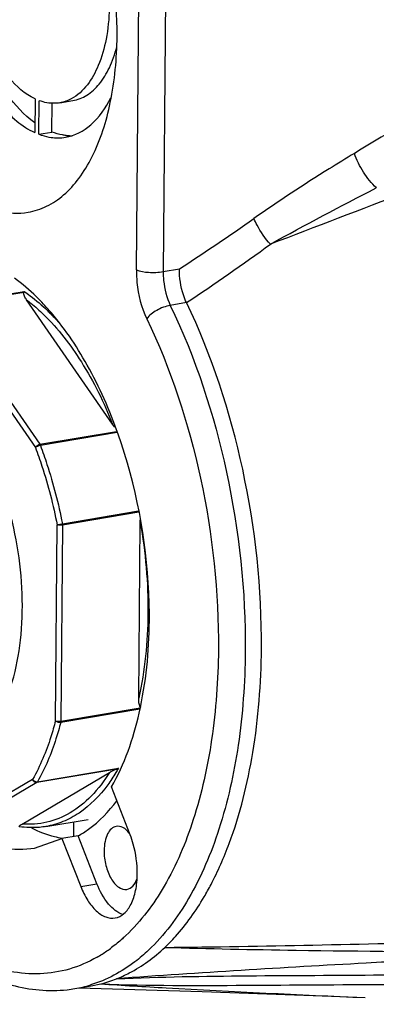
# Model space of a CAD drawing. Header units: millimetres. Extents: x 12 to 2508, y 25 to 1770.
# Tile 35 of 52: x 2188 to 2206, y 654 to 705. Entities that reach past the tile are written whole.
import ezdxf

# ---------------------------------------------------------------- set-up
doc = ezdxf.new("R2010")
doc.units = ezdxf.units.MM
for name, color, linetype in [('CABLE_PBL77', 7, 'Continuous'), ('COVER_J_ABL73', 7, 'Continuous'), ('COVER_J_PBL75', 7, 'Continuous'), ('new_view_8_VBL72', 7, 'Continuous'), ('PLATE_J_PBL74', 7, 'Continuous')]:
    doc.layers.add(name, color=color, linetype=linetype)

# ---------------------------------------------------------------- blocks, each defined once
blk = doc.blocks.new('PLATE_J_PBL74', base_point=(3046.956, 1128.656))
at = {"layer": 'PLATE_J_PBL74', "color": 7}
for p, q in [((3012.141, 1134.338), (3012.126, 1132.604)), ((3012.346, 1132.512), (3012.361, 1134.246)), ((3013.015, 1132.625), (3013.028, 1134.131)), ((3013.419, 1134.135), (3014.088, 1134.248)), ((3012.346, 1132.512), (3013.015, 1132.625)), ((3014.133, 1097.014), (3014.126, 1096.254))]:
    blk.add_line(p, q, dxfattribs=at)
for centre, radius, start, end in [((3013.989, 1134.969), 2.53, 264.4299, 267.9255), ((3013.987, 1134.894), 2.455, 267.928, 272.3113)]:
    blk.add_arc(centre, radius, start, end, dxfattribs=at)
for points, knots in [([(3007.645, 1142.499), (3007.65, 1141.43), (3007.888, 1139.314), (3008.811, 1136.403), (3010.176, 1134.052), (3011.459, 1132.911), (3012.126, 1132.604)], [0, 0, 0, 0, 0.283583, 0.560884, 0.804968, 1, 1, 1, 1]), ([(3012.128, 1133.109), (3011.571, 1133.509), (3010.535, 1134.644), (3008.964, 1137.592), (3008.402, 1140.252), (3008.327, 1142.074)], [0, 0, 0, 0, 0.206165, 0.452074, 1, 1, 1, 1]), ([(3012.141, 1134.338), (3011.62, 1134.584), (3010.62, 1135.481), (3009.553, 1137.321), (3008.829, 1139.596), (3008.64, 1141.25), (3008.633, 1142.086)], [0, 0, 0, 0, 0.195502, 0.439562, 0.716538, 1, 1, 1, 1]), ([(3015.976, 1139.013), (3015.963, 1138.48), (3015.862, 1137.467), (3015.403, 1135.797), (3014.664, 1134.687), (3014.015, 1134.34)], [0, 0, 0, 0, 0.305723, 0.578024, 1, 1, 1, 1]), ([(3014.089, 1134.248), (3014.344, 1134.291), (3014.867, 1134.5), (3015.516, 1135.112), (3016.032, 1135.976), (3016.266, 1136.652), (3016.362, 1137.019)], [0, 0, 0, 0, 0.206305, 0.434544, 0.697952, 1, 1, 1, 1]), ([(3013.42, 1134.135), (3013.334, 1134.121), (3012.978, 1134.085), (3012.615, 1134.153), (3012.361, 1134.246)], [0, 0, 0, 0, 0.243119, 1, 1, 1, 1]), ([(3013.718, 1132.36), (3014.195, 1132.44), (3015.19, 1132.969), (3015.797, 1133.876), (3016.056, 1134.394)], [0, 0, 0, 0, 0.454862, 1, 1, 1, 1]), ([(3013.744, 1132.451), (3013.683, 1132.457), (3013.435, 1132.49), (3013.192, 1132.558), (3013.015, 1132.625)], [0, 0, 0, 0, 0.243645, 1, 1, 1, 1]), ([(3012.346, 1132.512), (3012.397, 1132.493), (3012.599, 1132.422), (3012.809, 1132.373), (3012.967, 1132.351)], [0, 0, 0, 0, 0.256528, 1, 1, 1, 1])]:
    blk.add_open_spline(points, degree=3, knots=knots, dxfattribs=at)
for points in [[(3014.015, 1134.34), (3013.83, 1134.241), (3013.627, 1134.17), (3013.42, 1134.135)], [(3012.967, 1132.351), (3013.215, 1132.317), (3013.471, 1132.318), (3013.718, 1132.36)]]:
    blk.add_open_spline(points, degree=3, dxfattribs=at)
blk = doc.blocks.new('COVER_J_PBL75', base_point=(3039.046, 1128.35))
at = {"layer": 'COVER_J_PBL75', "color": 2}
for p, q in [((3017.374, 1125.509), (3017.589, 1150.591)), ((3018.974, 1150.502), (3018.759, 1125.42)), ((3018.759, 1125.42), (3019.595, 1125.561)), ((3019.962, 1123.819), (3019.126, 1123.678)), ((3014.5, 1093.681), (3015.336, 1093.822))]:
    blk.add_line(p, q, dxfattribs=at)
at = {"layer": 'COVER_J_PBL75', "color": 7}
for p, q in [((3012.841, 1123.435), (3012.826, 1123.453)), ((3012.846, 1123.456), (3012.831, 1123.473)), ((3017.052, 1096.341), (3016.085, 1098.814)), ((3012.121, 1095.661), (3013.533, 1096.154)), ((3014.369, 1096.295), (3013.533, 1096.154)), ((3013.533, 1096.154), (3014.5, 1093.681)), ((3015.336, 1093.822), (3014.369, 1096.295)), ((3014.204, 1088.406), (3015.04, 1088.547)), ((3015.04, 1088.547), (3015.534, 1088.65))]:
    blk.add_line(p, q, dxfattribs=at)
blk.add_lwpolyline([(3014.411, 1088.441), (3020.775, 1088.258), (3027.451, 1088.012), (3029.182, 1087.938)], dxfattribs=at)
at = {"layer": 'COVER_J_PBL75', "color": 2}
for centre, radius, start, end in [((2946.504, 1237.724), 133.876, 303.09042, 305.07757), ((2942.36, 1239.803), 139.551, 303.78587, 305.95183), ((3011.54, 1096.611), 7.603, 302.2735, 306.7632), ((3011.763, 1096.263), 7.189, 299.8532, 302.2514), ((3013.122, 1094.817), 6.502, 279.5748, 286.9078)]:
    blk.add_arc(centre, radius, start, end, dxfattribs=at)
at = {"layer": 'COVER_J_PBL75', "color": 7}
for centre, radius, start, end in [((3003.383, 1115.119), 12.612, 41.4839, 43.1674), ((2991.109, 1107.613), 26.936, 359.5259, 2.5966), ((3013.924, 1095.075), 6.624, 284.0688, 291.5113), ((3013.01, 1095.491), 7.185, 276.2714, 279.5627)]:
    blk.add_arc(centre, radius, start, end, dxfattribs=at)
at = {"layer": 'COVER_J_PBL75', "color": 2}
for points, knots in [([(3074.292, 1155.081), (3066.586, 1151.438), (3055.042, 1145.873), (3039.832, 1137.985), (3032.323, 1133.764), (3028.626, 1131.525)], [0, 0, 0, 0, 0.497517, 0.747775, 1, 1, 1, 1]), ([(3079.906, 1148.802), (3070.7, 1145.05), (3056.858, 1139.466), (3038.296, 1132.2), (3028.966, 1128.625), (3024.29, 1126.834)], [0, 0, 0, 0, 0.498756, 0.748767, 1, 1, 1, 1]), ([(3028.626, 1131.525), (3028.188, 1131.259), (3026.433, 1130.181), (3024.707, 1129.053), (3023.44, 1128.163)], [0, 0, 0, 0, 0.248739, 1, 1, 1, 1]), ([(3029.761, 1129.742), (3029.506, 1129.982), (3029.065, 1130.547), (3028.743, 1131.185), (3028.626, 1131.525)], [0, 0, 0, 0, 0.493277, 1, 1, 1, 1]), ([(3024.29, 1126.834), (3024.024, 1127.137), (3023.719, 1127.574), (3023.489, 1128.049), (3023.44, 1128.163)], [0, 0, 0, 0, 0.764679, 1, 1, 1, 1]), ([(3017.374, 1125.509), (3017.373, 1125.291), (3017.415, 1124.43), (3017.631, 1123.571), (3017.91, 1122.99)], [0, 0, 0, 0, 0.25231, 1, 1, 1, 1]), ([(3017.374, 1125.509), (3017.572, 1125.426), (3018.045, 1125.369), (3018.511, 1125.378), (3018.759, 1125.42)], [0, 0, 0, 0, 0.461159, 1, 1, 1, 1]), ([(3018.759, 1125.42), (3018.758, 1125.267), (3018.787, 1124.672), (3018.935, 1124.078), (3019.126, 1123.678)], [0, 0, 0, 0, 0.256388, 1, 1, 1, 1]), ([(3019.126, 1123.678), (3018.88, 1123.637), (3018.436, 1123.458), (3018.037, 1123.173), (3017.91, 1122.99)], [0, 0, 0, 0, 0.528306, 1, 1, 1, 1]), ([(3019.126, 1123.678), (3020.434, 1120.949), (3022.355, 1115.062), (3023.019, 1108.915), (3022.993, 1105.81)], [0, 0, 0, 0, 0.493573, 1, 1, 1, 1]), ([(3017.91, 1122.99), (3019.16, 1120.379), (3020.998, 1114.749), (3021.634, 1108.868), (3021.608, 1105.899)], [0, 0, 0, 0, 0.493573, 1, 1, 1, 1]), ([(3021.608, 1105.899), (3021.595, 1104.35), (3021.386, 1101.383), (3020.476, 1097.251), (3019.023, 1093.783), (3017.617, 1091.887), (3016.836, 1091.149)], [0, 0, 0, 0, 0.29299, 0.56067, 0.796758, 1, 1, 1, 1]), ([(3022.993, 1105.81), (3022.979, 1104.191), (3022.761, 1101.089), (3021.809, 1096.77), (3020.29, 1093.144), (3018.82, 1091.161), (3018.004, 1090.39)], [0, 0, 0, 0, 0.29299, 0.560671, 0.796758, 1, 1, 1, 1]), ([(3015.342, 1090.028), (3014.893, 1089.77), (3013.942, 1089.356), (3012.403, 1089.105), (3010.817, 1089.242), (3008.602, 1089.958), (3005.877, 1091.875), (3004.134, 1093.986), (3003.301, 1095.202)], [0, 0, 0, 0, 0.107685, 0.213189, 0.321054, 0.435385, 0.693662, 1, 1, 1, 1]), ([(3016.836, 1091.149), (3016.776, 1091.092), (3016.537, 1090.872), (3016.285, 1090.665), (3016.091, 1090.52)], [0, 0, 0, 0, 0.254203, 1, 1, 1, 1]), ([(3018.004, 1090.39), (3017.78, 1090.178), (3016.894, 1089.418), (3015.836, 1088.846), (3015.013, 1088.596)], [0, 0, 0, 0, 0.263465, 1, 1, 1, 1]), ([(3016.353, 1088.913), (3018.613, 1089.019), (3023.18, 1089.078), (3030.068, 1089.101), (3037.025, 1089.2), (3046.344, 1089.424), (3058.004, 1089.824), (3067.331, 1090.213), (3071.995, 1090.418)], [0, 0, 0, 0, 0.121939, 0.246049, 0.371262, 0.496887, 0.74843, 1, 1, 1, 1]), ([(3018.84, 1090.531), (3021.1, 1090.469), (3030.151, 1090.285), (3039.203, 1090.282), (3045.994, 1090.303)], [0, 0, 0, 0, 0.249802, 1, 1, 1, 1]), ([(3033.498, 1089.945), (3032.076, 1089.871), (3026.359, 1089.57), (3020.643, 1089.227), (3016.353, 1088.913)], [0, 0, 0, 0, 0.248674, 1, 1, 1, 1]), ([(3015.534, 1088.65), (3018.019, 1088.558), (3022.947, 1088.567), (3030.291, 1088.638), (3037.562, 1088.592), (3047.21, 1088.434), (3059.259, 1088.102), (3068.895, 1087.77), (3073.714, 1087.594)], [0, 0, 0, 0, 0.128154, 0.253964, 0.37863, 0.502951, 0.751433, 1, 1, 1, 1]), ([(3015.535, 1088.65), (3016.662, 1088.576), (3021.21, 1088.302), (3025.76, 1088.091), (3029.182, 1087.939)], [0, 0, 0, 0, 0.248074, 1, 1, 1, 1])]:
    blk.add_open_spline(points, degree=3, knots=knots, dxfattribs=at)
at = {"layer": 'COVER_J_PBL75', "color": 7}
for points, knots in [([(3016.377, 1137.566), (3016.395, 1139.647), (3015.963, 1142.761), (3014.605, 1146.545), (3013.665, 1148.248), (3013.136, 1149.004)], [0, 0, 0, 0, 0.518552, 0.770001, 1, 1, 1, 1]), ([(3003.218, 1143.072), (3003.202, 1141.201), (3003.553, 1138.391), (3004.665, 1134.905), (3005.771, 1132.59), (3007.096, 1130.687), (3008.579, 1129.291), (3010.169, 1128.479), (3011.289, 1128.401), (3011.792, 1128.486)], [0, 0, 0, 0, 0.30276, 0.451685, 0.591051, 0.716293, 0.824873, 0.917564, 1, 1, 1, 1]), ([(3011.792, 1128.486), (3012.12, 1128.542), (3012.782, 1128.759), (3013.676, 1129.372), (3014.463, 1130.247), (3015.398, 1131.804), (3016.172, 1134.284), (3016.367, 1136.423), (3016.377, 1137.566)], [0, 0, 0, 0, 0.091528, 0.188405, 0.29472, 0.412806, 0.685433, 1, 1, 1, 1]), ([(3019.962, 1123.819), (3019.9, 1123.949), (3019.682, 1124.505), (3019.591, 1125.109), (3019.595, 1125.561)], [0, 0, 0, 0, 0.241813, 1, 1, 1, 1]), ([(3012.582, 1123.747), (3012.462, 1123.875), (3011.994, 1124.353), (3011.482, 1124.79), (3011.08, 1125.078)], [0, 0, 0, 0, 0.261577, 1, 1, 1, 1]), ([(3018.018, 1108.833), (3017.892, 1111.612), (3017.115, 1115.705), (3015.004, 1120.523), (3013.613, 1122.586), (3012.846, 1123.456)], [0, 0, 0, 0, 0.530314, 0.778853, 1, 1, 1, 1]), ([(3023.829, 1105.951), (3023.856, 1109.056), (3023.191, 1115.203), (3021.27, 1121.09), (3019.962, 1123.819)], [0, 0, 0, 0, 0.506428, 1, 1, 1, 1]), ([(3016.085, 1098.814), (3016.765, 1099.99), (3017.743, 1102.833), (3018.031, 1105.793), (3018.044, 1107.39)], [0, 0, 0, 0, 0.459677, 1, 1, 1, 1]), ([(3022.166, 1095.901), (3022.729, 1097.414), (3023.552, 1100.746), (3023.814, 1104.158), (3023.829, 1105.951)], [0, 0, 0, 0, 0.473752, 1, 1, 1, 1]), ([(3014.369, 1096.295), (3014.555, 1096.396), (3015.319, 1096.878), (3015.955, 1097.547), (3016.365, 1098.102)], [0, 0, 0, 0, 0.234859, 1, 1, 1, 1]), ([(3013.546, 1096.158), (3013.414, 1096.18), (3012.873, 1096.294), (3012.35, 1096.494), (3011.974, 1096.68)], [0, 0, 0, 0, 0.241058, 1, 1, 1, 1]), ([(3016.338, 1096.779), (3016.246, 1096.764), (3016.054, 1096.662), (3015.858, 1096.373), (3015.736, 1095.983), (3015.709, 1095.688), (3015.707, 1095.531)], [0, 0, 0, 0, 0.187128, 0.411103, 0.684496, 1, 1, 1, 1]), ([(3017.003, 1096.437), (3016.913, 1096.549), (3016.723, 1096.735), (3016.451, 1096.798), (3016.338, 1096.779)], [0, 0, 0, 0, 0.557924, 1, 1, 1, 1]), ([(3008.838, 1096.295), (3009.357, 1096.015), (3010.428, 1095.599), (3011.587, 1095.571), (3012.121, 1095.661)], [0, 0, 0, 0, 0.521242, 1, 1, 1, 1]), ([(3017.421, 1094.323), (3017.425, 1094.84), (3017.33, 1095.532), (3017.113, 1096.184), (3017.052, 1096.341)], [0, 0, 0, 0, 0.753478, 1, 1, 1, 1]), ([(3015.707, 1095.531), (3015.705, 1095.274), (3015.767, 1094.769), (3016.022, 1094.112), (3016.382, 1093.63), (3016.742, 1093.501), (3016.886, 1093.525)], [0, 0, 0, 0, 0.304401, 0.593492, 0.827238, 1, 1, 1, 1]), ([(3020.872, 1093.14), (3020.995, 1093.35), (3021.488, 1094.24), (3021.896, 1095.176), (3022.166, 1095.901)], [0, 0, 0, 0, 0.239442, 1, 1, 1, 1]), ([(3003.096, 1095.098), (3003.808, 1094.024), (3005.311, 1092.088), (3007.958, 1089.808), (3010.821, 1088.436), (3012.848, 1088.245), (3013.795, 1088.349)], [0, 0, 0, 0, 0.291755, 0.5518, 0.784354, 1, 1, 1, 1]), ([(3016.274, 1092.053), (3016.441, 1092.081), (3016.791, 1092.266), (3017.147, 1092.792), (3017.37, 1093.501), (3017.418, 1094.037), (3017.421, 1094.323)], [0, 0, 0, 0, 0.187136, 0.411118, 0.684496, 1, 1, 1, 1]), ([(3016.886, 1093.525), (3017.001, 1093.545), (3017.243, 1093.7), (3017.361, 1093.947), (3017.41, 1094.087)], [0, 0, 0, 0, 0.440423, 1, 1, 1, 1]), ([(3014.5, 1093.681), (3014.598, 1093.43), (3014.82, 1092.975), (3015.253, 1092.424), (3015.744, 1092.078), (3016.114, 1092.026), (3016.274, 1092.053)], [0, 0, 0, 0, 0.314581, 0.586592, 0.810706, 1, 1, 1, 1]), ([(3016.684, 1092.228), (3016.391, 1092.32), (3015.815, 1092.81), (3015.483, 1093.446), (3015.336, 1093.822)], [0, 0, 0, 0, 0.432435, 1, 1, 1, 1]), ([(3018.84, 1090.531), (3019.03, 1090.71), (3019.801, 1091.502), (3020.445, 1092.413), (3020.872, 1093.14)], [0, 0, 0, 0, 0.236517, 1, 1, 1, 1]), ([(3018.84, 1090.531), (3023.939, 1090.586), (3034.092, 1090.821), (3054.282, 1091.402), (3069.377, 1091.764), (3079.419, 1091.957)], [0, 0, 0, 0, 0.252477, 0.502735, 1, 1, 1, 1]), ([(3016.353, 1088.913), (3016.575, 1089.001), (3017.479, 1089.414), (3018.292, 1090.014), (3018.84, 1090.531)], [0, 0, 0, 0, 0.240788, 1, 1, 1, 1])]:
    blk.add_open_spline(points, degree=3, knots=knots, dxfattribs=at)
at = {"layer": 'COVER_J_PBL75', "color": 2}
blk.add_open_spline([(3024.29, 1126.834), (3026.093, 1127.838), (3027.92, 1128.801), (3029.757, 1129.741)], degree=3, dxfattribs=at)
blk = doc.blocks.new('CABLE_PBL77', base_point=(2998.473, 1109.469))
at = {"layer": 'CABLE_PBL77', "color": 2}
for p, q in [((3007.403, 1123.692), (3011.584, 1124.397)), ((3011.562, 1124.347), (3007.442, 1123.652)), ((3007.218, 1123.48), (3012.164, 1116.333)), ((3007.442, 1123.652), (3012.388, 1116.505)), ((3012.388, 1116.505), (3016.356, 1117.174)), ((3016.376, 1117.112), (3012.418, 1116.445)), ((3013.555, 1112.404), (3017.491, 1113.068)), ((3017.508, 1112.995), (3013.563, 1112.33)), ((3013.199, 1102.229), (3013.286, 1112.348)), ((3013.563, 1112.33), (3013.476, 1102.211)), ((3013.476, 1102.211), (3017.564, 1102.9)), ((3016.358, 1099.74), (3012.238, 1099.046)), ((3012.269, 1099.08), (3016.451, 1099.784)), ((3012.017, 1099.207), (3006.985, 1096.235)), ((3012.238, 1099.046), (3007.205, 1096.073))]:
    blk.add_line(p, q, dxfattribs=at)
at = {"layer": 'CABLE_PBL77', "color": 7}
for p, q in [((3016.148, 1117.547), (3011.709, 1123.963)), ((3017.494, 1103.405), (3017.572, 1112.489)), ((3017.552, 1102.832), (3013.468, 1102.144)), ((3011.477, 1096.902), (3015.994, 1099.57)), ((3012.708, 1096.774), (3014.882, 1097.14))]:
    blk.add_line(p, q, dxfattribs=at)
for points, knots in [([(3011.709, 1123.963), (3011.666, 1124.024), (3011.609, 1124.119), (3011.561, 1124.248), (3011.551, 1124.318), (3011.562, 1124.347)], [0, 0, 0, 0, 0.532911, 0.77892, 1, 1, 1, 1]), ([(3011.584, 1124.397), (3011.582, 1124.393), (3011.573, 1124.377), (3011.567, 1124.36), (3011.562, 1124.347)], [0, 0, 0, 0, 0.211763, 1, 1, 1, 1]), ([(3017.57, 1102.942), (3017.533, 1103.009), (3017.502, 1103.168), (3017.494, 1103.325), (3017.494, 1103.405)], [0, 0, 0, 0, 0.487634, 1, 1, 1, 1]), ([(3015.994, 1099.57), (3016.018, 1099.584), (3016.135, 1099.649), (3016.257, 1099.706), (3016.358, 1099.74)], [0, 0, 0, 0, 0.205346, 1, 1, 1, 1]), ([(3011.326, 1096.768), (3011.314, 1096.773), (3011.335, 1096.804), (3011.348, 1096.814), (3011.354, 1096.819)], [0, 0, 0, 0, 0.627899, 1, 1, 1, 1]), ([(3012.708, 1096.774), (3012.595, 1096.755), (3012.139, 1096.697), (3011.674, 1096.714), (3011.332, 1096.765)], [0, 0, 0, 0, 0.247871, 1, 1, 1, 1]), ([(3011.354, 1096.819), (3011.362, 1096.826), (3011.401, 1096.856), (3011.443, 1096.882), (3011.477, 1096.902)], [0, 0, 0, 0, 0.215244, 1, 1, 1, 1])]:
    blk.add_open_spline(points, degree=3, knots=knots, dxfattribs=at)
at = {"layer": 'CABLE_PBL77', "color": 2}
for points, knots in [([(3011.584, 1124.397), (3011.687, 1124.327), (3012.109, 1124.024), (3012.502, 1123.683), (3012.784, 1123.409)], [0, 0, 0, 0, 0.240256, 1, 1, 1, 1]), ([(3011.709, 1123.963), (3011.783, 1123.907), (3012.085, 1123.671), (3012.371, 1123.416), (3012.579, 1123.214)], [0, 0, 0, 0, 0.24279, 1, 1, 1, 1]), ([(3012.784, 1123.409), (3012.841, 1123.354), (3013.069, 1123.127), (3013.287, 1122.89), (3013.446, 1122.706)], [0, 0, 0, 0, 0.244813, 1, 1, 1, 1]), ([(3012.579, 1123.214), (3013.33, 1122.484), (3014.71, 1120.683), (3015.704, 1118.659), (3016.148, 1117.547)], [0, 0, 0, 0, 0.466554, 1, 1, 1, 1]), ([(3012.164, 1116.333), (3012.172, 1116.354), (3012.224, 1116.436), (3012.315, 1116.493), (3012.388, 1116.505)], [0, 0, 0, 0, 0.23148, 1, 1, 1, 1]), ([(3012.418, 1116.445), (3012.369, 1116.437), (3012.28, 1116.407), (3012.195, 1116.363), (3012.164, 1116.333)], [0, 0, 0, 0, 0.537135, 1, 1, 1, 1]), ([(3012.164, 1116.333), (3012.283, 1116.016), (3012.737, 1114.711), (3013.084, 1113.37), (3013.286, 1112.348)], [0, 0, 0, 0, 0.24562, 1, 1, 1, 1]), ([(3012.418, 1116.445), (3012.538, 1116.123), (3012.999, 1114.801), (3013.351, 1113.441), (3013.555, 1112.404)], [0, 0, 0, 0, 0.24562, 1, 1, 1, 1]), ([(3008.035, 1100.48), (3008.478, 1100.623), (3009.362, 1101.179), (3010.35, 1102.526), (3011.058, 1104.314), (3011.457, 1106.451), (3011.532, 1108.817), (3011.275, 1111.273), (3010.704, 1113.673), (3010.114, 1115.198), (3009.768, 1115.914)], [0, 0, 0, 0, 0.082783, 0.178925, 0.292196, 0.421582, 0.563078, 0.710974, 0.858776, 1, 1, 1, 1]), ([(3013.286, 1112.348), (3013.303, 1112.353), (3013.392, 1112.374), (3013.482, 1112.392), (3013.555, 1112.404)], [0, 0, 0, 0, 0.194302, 1, 1, 1, 1]), ([(3013.563, 1112.33), (3013.513, 1112.322), (3013.42, 1112.32), (3013.325, 1112.331), (3013.286, 1112.348)], [0, 0, 0, 0, 0.538488, 1, 1, 1, 1]), ([(3017.572, 1112.489), (3017.846, 1110.932), (3018.114, 1107.885), (3017.817, 1104.831), (3017.494, 1103.405)], [0, 0, 0, 0, 0.519603, 1, 1, 1, 1]), ([(3013.199, 1102.229), (3013.127, 1101.949), (3012.828, 1100.908), (3012.41, 1099.898), (3012.017, 1099.207)], [0, 0, 0, 0, 0.266587, 1, 1, 1, 1]), ([(3013.468, 1102.144), (3013.395, 1101.86), (3013.092, 1100.805), (3012.667, 1099.78), (3012.269, 1099.08)], [0, 0, 0, 0, 0.266588, 1, 1, 1, 1]), ([(3013.199, 1102.229), (3013.239, 1102.212), (3013.333, 1102.201), (3013.426, 1102.203), (3013.476, 1102.211)], [0, 0, 0, 0, 0.461153, 1, 1, 1, 1]), ([(3013.468, 1102.144), (3013.395, 1102.131), (3013.291, 1102.154), (3013.214, 1102.212), (3013.199, 1102.229)], [0, 0, 0, 0, 0.770088, 1, 1, 1, 1]), ([(3015.994, 1099.57), (3015.719, 1099.131), (3015.121, 1098.342), (3014.013, 1097.438), (3012.773, 1096.924), (3011.901, 1096.866), (3011.477, 1096.902)], [0, 0, 0, 0, 0.281421, 0.534174, 0.768677, 1, 1, 1, 1]), ([(3016.451, 1099.784), (3016.407, 1099.708), (3016.235, 1099.413), (3016.045, 1099.129), (3015.895, 1098.925)], [0, 0, 0, 0, 0.256527, 1, 1, 1, 1]), ([(3012.238, 1099.046), (3012.192, 1099.038), (3012.088, 1099.07), (3012.031, 1099.158), (3012.017, 1099.207)], [0, 0, 0, 0, 0.475084, 1, 1, 1, 1]), ([(3015.895, 1098.925), (3015.484, 1098.368), (3014.765, 1097.626), (3013.608, 1096.997), (3013.007, 1096.824), (3012.708, 1096.774)], [0, 0, 0, 0, 0.527812, 0.767911, 1, 1, 1, 1])]:
    blk.add_open_spline(points, degree=3, knots=knots, dxfattribs=at)
at = {"layer": 'CABLE_PBL77', "color": 7}
for points in [[(3016.291, 1117.37), (3016.239, 1117.425), (3016.192, 1117.485), (3016.148, 1117.547)], [(3017.572, 1112.489), (3017.573, 1112.55), (3017.576, 1112.61), (3017.582, 1112.671)], [(3017.596, 1102.905), (3017.586, 1102.916), (3017.577, 1102.929), (3017.57, 1102.942)], [(3016.451, 1099.784), (3016.422, 1099.766), (3016.391, 1099.75), (3016.358, 1099.74)]]:
    blk.add_open_spline(points, degree=3, dxfattribs=at)
at = {"layer": 'CABLE_PBL77', "color": 2}
for points in [[(3012.388, 1116.505), (3012.4, 1116.487), (3012.41, 1116.466), (3012.418, 1116.445)], [(3013.555, 1112.404), (3013.56, 1112.38), (3013.563, 1112.355), (3013.563, 1112.33)], [(3013.476, 1102.211), (3013.476, 1102.189), (3013.473, 1102.166), (3013.468, 1102.144)], [(3012.017, 1099.207), (3012.062, 1099.124), (3012.177, 1099.064), (3012.269, 1099.08)], [(3012.269, 1099.08), (3012.262, 1099.066), (3012.251, 1099.053), (3012.238, 1099.046)]]:
    blk.add_open_spline(points, degree=3, dxfattribs=at)
blk = doc.blocks.new('COVER_J_ABL73', base_point=(3032.619, 1128.656))
at = {"layer": 'CABLE_PBL77'}
blk.add_blockref('CABLE_PBL77', (2998.473, 1109.469), dxfattribs=at)
at = {"layer": 'COVER_J_PBL75'}
blk.add_blockref('COVER_J_PBL75', (3039.046, 1128.35), dxfattribs=at)
at = {"layer": 'PLATE_J_PBL74'}
blk.add_blockref('PLATE_J_PBL74', (3046.956, 1128.656), dxfattribs=at)
blk = doc.blocks.new('NEW_VIEW_8_VBL72', base_point=(3094.865, 1579.719))
at = {"layer": 'COVER_J_ABL73'}
blk.add_blockref('COVER_J_ABL73', (3032.619, 1128.656), dxfattribs=at)

msp = doc.modelspace()

# ---------------------------------------------------------------- block references
at = {"layer": 'new_view_8_VBL72'}
msp.add_blockref('NEW_VIEW_8_VBL72', (2271.471, 1146.225), dxfattribs=at)

doc.saveas('drawing.dxf')
